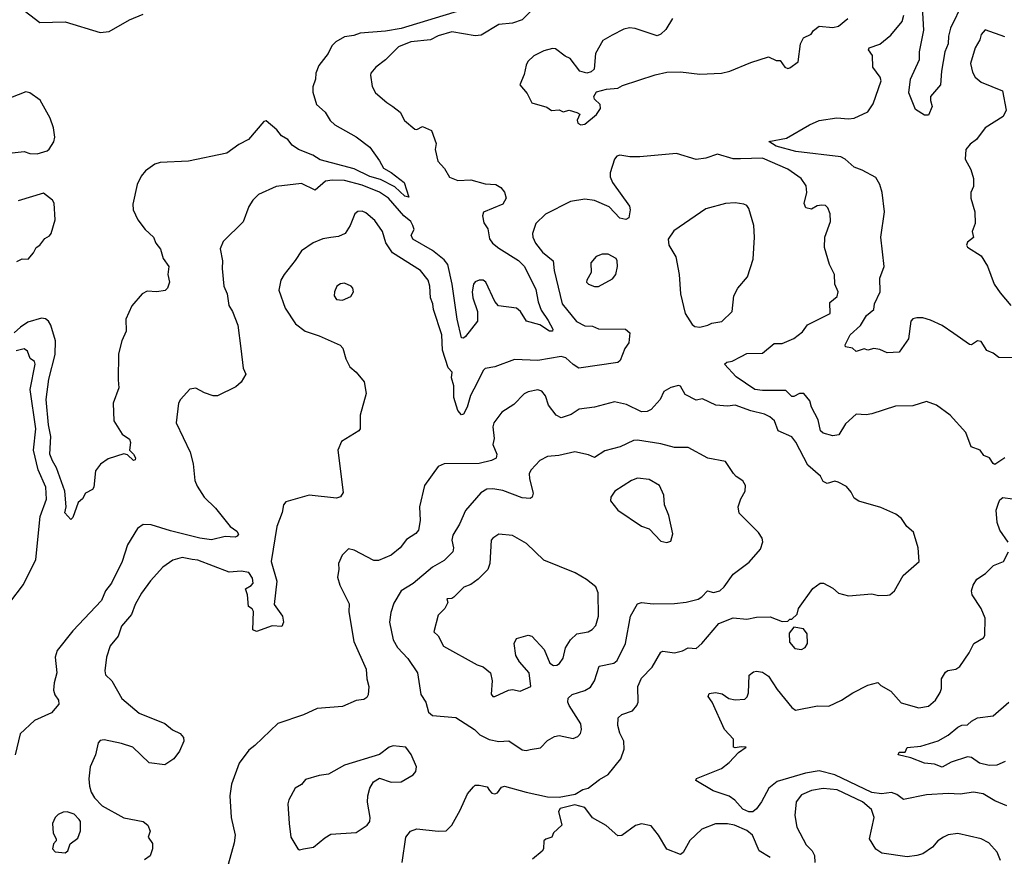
# Model space of a CAD drawing. Extents: x 1921360 to 2014538, y 768294 to 907744.
# Tile 214 of 256: x 1982283 to 1987323, y 824806 to 829089. Entities that reach past the tile are written whole.
import ezdxf

# ---------------------------------------------------------------- set-up
doc = ezdxf.new("R2010")
doc.units = 0

msp = doc.modelspace()

# ---------------------------------------------------------------- linework, layer by layer
at = {"layer": '0CON10XD'}
for points in [[(1984545, 829138.2), (1984235, 829044.2), (1984155, 829030.5), (1984025, 829020.4), (1983992.3, 829007.7), (1983945, 829001.1), (1983901.8, 828975), (1983881.2, 828955), (1983862.5, 828915), (1983814.7, 828855), (1983799.1, 828815), (1983796.9, 828785), (1983782.7, 828745), (1983782.6, 828717.4), (1983802.3, 828655), (1983846.5, 828615), (1983872.1, 828572.1), (1983895, 828550), (1984005, 828489.4), (1984075, 828435.8), (1984125, 828366.7), (1984145, 828328), (1984185, 828305.8), (1984250.6, 828255), (1984275, 828180), (1984255, 828186), (1984202.7, 828232.7), (1984130.2, 828270.2), (1984075, 828286.4), (1983995, 828324.8), (1983821.5, 828371.5), (1983782.5, 828395), (1983709.2, 828425), (1983677.2, 828447.2), (1983655, 828475.4), (1983622.2, 828495), (1983598.9, 828525), (1983545, 828571.2), (1983533, 828567), (1983453.9, 828476.1), (1983405, 828450.5), (1983343.3, 828405), (1983146.1, 828363.9), (1983001.5, 828358.5), (1982975, 828349.5), (1982926.9, 828315), (1982905, 828288), (1982884.8, 828245.2), (1982861.8, 828145), (1982863.3, 828115), (1982887.5, 828065), (1982924.2, 828015), (1982967.5, 827975), (1982980, 827945), (1983004.2, 827914.2), (1983016.6, 827866.6), (1983046.7, 827825), (1983041.2, 827785), (1983048.8, 827745), (1983038.8, 827715), (1983026.8, 827703.2), (1982985, 827695.8), (1982935, 827698.9), (1982910, 827685), (1982855.9, 827624.1), (1982826.7, 827555), (1982827.8, 827495), (1982805.5, 827444.5), (1982787.7, 827377.7), (1982786, 827245), (1982790.8, 827205), (1982762, 827125), (1982764, 827035), (1982807.5, 826967.5), (1982845, 826941.2), (1982850, 826925), (1982845.6, 826885.6), (1982866, 826865), (1982875.7, 826845.7), (1982873.6, 826836.4), (1982865, 826832.5), (1982835, 826861.2), (1982815, 826865.8), (1982735, 826841.2), (1982696.7, 826813.3), (1982671.1, 826778.9), (1982662.5, 826695), (1982655, 826684), (1982620, 826665), (1982603.5, 826636.5), (1982582.2, 826617.8), (1982555, 826540), (1982545, 826530), (1982513.6, 826563.6), (1982521.2, 826595), (1982514.5, 826675), (1982471.8, 826795), (1982451.3, 826831.3), (1982436.6, 826865), (1982442.5, 826955), (1982430, 827015), (1982418.1, 827145), (1982432, 827248), (1982464.8, 827375), (1982466.1, 827445), (1982442.8, 827525), (1982431, 827545), (1982415, 827557.2), (1982395, 827560.4), (1982325, 827539.8), (1982286.3, 827515), (1982255, 827485.6)], [(1982283.4, 829153.4), (1982385, 829073.8), (1982515, 829078.2), (1982695, 829022.6), (1982741.4, 829028.6), (1982845, 829088.6), (1982915, 829117.5)], [(1984905, 829136.7), (1984855, 829087.5), (1984805, 829071.5), (1984735, 829063.5), (1984645, 829008.7), (1984615, 829006.2), (1984495, 829025.9), (1984425, 829005.3), (1984385, 828985.9), (1984285, 828974.7), (1984221, 828949), (1984155, 828883.1), (1984105.8, 828845), (1984080, 828815), (1984078, 828805), (1984087.3, 828747.3), (1984104.2, 828715), (1984161.2, 828665), (1984193.3, 828645)], [(1987110.8, 829175), (1987047.3, 829045), (1987037.1, 829005), (1987035.2, 828965), (1987018.7, 828925), (1987000.9, 828825), (1986996.9, 828755), (1986945.6, 828695), (1986944.3, 828675), (1986954.2, 828645), (1986935, 828600), (1986915, 828600), (1986868.7, 828628.7), (1986833.5, 828715), (1986842.9, 828785), (1986887.8, 828885), (1986889.2, 828925), (1986911.2, 829035), (1986904.8, 829155)], [(1985624.6, 829095.4), (1985590.7, 829039.3), (1985565, 829014.2), (1985545, 829006.2), (1985433.8, 829043.8), (1985405, 829046.9), (1985375, 829040), (1985315, 829009.2), (1985268.3, 828981.7), (1985230.6, 828915), (1985223.3, 828835), (1985207.7, 828822.3), (1985185, 828815.8), (1985150, 828825), (1985100.9, 828890.9), (1985075, 828901.2), (1985025, 828938.8), (1985009.3, 828940.7), (1984965, 828930), (1984915, 828904), (1984884.2, 828875), (1984874.4, 828855.6), (1984865, 828807.5), (1984843.3, 828755), (1984880.7, 828710.7), (1984905, 828663.8), (1984981.7, 828641.7), (1985005, 828623.3), (1985045, 828627.5), (1985065, 828616.7), (1985095, 828626.2), (1985135, 828613.3), (1985150, 828605), (1985136.7, 828575), (1985139.3, 828559.3), (1985155, 828550)], [(1985155, 828550), (1985175, 828553.8), (1985235, 828603.3), (1985256, 828635), (1985253.8, 828655), (1985225, 828682.5), (1985221.2, 828695), (1985235, 828720), (1985287, 828733), (1985345, 828738.8), (1985367.9, 828752.1), (1985535, 828807.1), (1985595, 828820.5), (1985665, 828822.2), (1985765, 828809.4), (1985875, 828815.8), (1985917.5, 828825), (1986025, 828870), (1986115, 828898.8), (1986155, 828880), (1986175, 828880), (1986200, 828845), (1986215, 828839.2), (1986225, 828842), (1986266.8, 828873.2), (1986279.2, 828965), (1986295, 828996.2), (1986333.8, 829015), (1986346.4, 829033.6), (1986375, 829055.8), (1986445, 829049.4), (1986474.4, 829055.6), (1986522, 829095)], [(1987365, 827358), (1987295, 827358.8), (1987265, 827381.2), (1987233.3, 827395), (1987205, 827441.4), (1987185, 827444.5), (1987155, 827424), (1987145, 827426), (1987065, 827481.9), (1987005, 827523.3), (1986945, 827550), (1986905, 827562.9), (1986875, 827563.1), (1986855, 827557.1), (1986843.8, 827546.2), (1986832.9, 827455), (1986785, 827386.2), (1986723.9, 827383.9), (1986685, 827401.1), (1986655, 827405.6), (1986625, 827397.5), (1986605, 827403.8), (1986565, 827390), (1986545, 827407.5), (1986510, 827415), (1986507.5, 827425), (1986533.8, 827475), (1986586.2, 827523.8), (1986617.8, 827575), (1986654.2, 827605), (1986658.1, 827635), (1986686.5, 827695), (1986685.7, 827765), (1986707.1, 827825), (1986691.5, 827975), (1986710, 828105), (1986698.2, 828205), (1986685.8, 828245.8), (1986665, 828280.6), (1986595, 828318.9), (1986554.6, 828334.6), (1986508, 828375), (1986486, 828386), (1986255, 828414.2), (1986155, 828440.7), (1986116.7, 828465), (1986207.8, 828482.2), (1986325, 828550.5), (1986375, 828572.5), (1986465, 828586.1), (1986525, 828580.7), (1986555, 828584.6), (1986625, 828616.7), (1986652.3, 828657.7), (1986692.7, 828775), (1986687.5, 828795), (1986650, 828845), (1986648.9, 828905), (1986628.1, 828935), (1986630.6, 828945), (1986685, 828963.6), (1986741.2, 829008.8), (1986800.4, 829079.6), (1986808.7, 829111.3)], [(1987325, 829000.8), (1987225, 829036.7), (1987205, 829012.5), (1987197.1, 828985), (1987172.9, 828945), (1987150, 828865), (1987159.7, 828819.7), (1987174, 828795), (1987205, 828768.8), (1987314.2, 828725), (1987332.2, 828625), (1987317.2, 828592.8), (1987224.2, 828535), (1987180, 828475), (1987148.1, 828451.9), (1987126, 828425), (1987122.2, 828375), (1987151.1, 828321.1), (1987165.5, 828275), (1987165.6, 828235), (1987151.8, 828205), (1987152.2, 828175), (1987172.5, 828105), (1987174.2, 828045), (1987157.5, 828005), (1987165.9, 827974.1), (1987135, 827949.4), (1987128.5, 827935), (1987135, 827924.5), (1987205, 827880), (1987236.3, 827826.3), (1987270, 827735), (1987301.1, 827691.1), (1987355.7, 827625)], [(1982245, 828408), (1982305, 828414.5), (1982335, 828404.6), (1982372.2, 828402.2), (1982423.3, 828416.7), (1982433.8, 828426.2), (1982456.7, 828463.3), (1982462.1, 828487.9), (1982455.8, 828535.8), (1982438.1, 828585), (1982386.9, 828676.9), (1982335.2, 828715.2), (1982315, 828720), (1982155, 828658.1)], [(1984193.3, 828645), (1984230, 828615), (1984253, 828573), (1984305, 828528.1), (1984315, 828526.9), (1984345, 828541.4), (1984391.4, 828521.4), (1984414, 828455), (1984409.2, 828425), (1984423.8, 828365), (1984456.9, 828326.9), (1984483.5, 828283.5), (1984525, 828265.3), (1984591.4, 828268.6), (1984665, 828248.8), (1984720, 828245), (1984745, 828230), (1984765, 828206.2), (1984772.9, 828175), (1984756, 828145), (1984656, 828104), (1984651.2, 828085), (1984658.3, 828048.3), (1984678.9, 828018.9), (1984687.8, 827967.8), (1984703.3, 827945), (1984735, 827918.8), (1984836.1, 827856.1), (1984866.1, 827825), (1984925, 827708.1), (1984936, 827645), (1984951.7, 827601.7), (1984988.6, 827548.6), (1985012.5, 827505), (1985010, 827495), (1984995, 827494.6), (1984945, 827527.5), (1984876.2, 827545), (1984845.8, 827595), (1984825, 827612.5), (1984734.3, 827624.3), (1984715.5, 827645.5), (1984668.9, 827745), (1984655, 827755.9), (1984635, 827756), (1984615, 827746.5), (1984606.2, 827735), (1984598.9, 827695), (1984601.9, 827665), (1984625.3, 827595), (1984625.3, 827545), (1984565, 827467.3), (1984555, 827458.8), (1984545, 827459.4), (1984521.6, 827555), (1984496, 827735), (1984473.8, 827835), (1984455, 827860), (1984395, 827906.7), (1984295.6, 827965.6), (1984287.2, 827985), (1984301.1, 828015), (1984295, 828035.7), (1984284.5, 828055), (1984249.6, 828085), (1984170, 828175), (1984125, 828206.2), (1984035, 828241.6), (1983945, 828265.2), (1983882, 828268), (1983847.6, 828262.4), (1983795, 828216.5), (1983725, 828249.5), (1983595, 828234.3), (1983505, 828194), (1983475.7, 828164.3), (1983455, 828132.5), (1983426.8, 828053.2), (1983325, 827953.3), (1983309.2, 827915), (1983321.1, 827855), (1983319.2, 827815), (1983327.9, 827725), (1983345.4, 827685), (1983352.5, 827625), (1983372.3, 827595), (1983399.1, 827525), (1983415.5, 827405), (1983426.7, 827305), (1983440, 827275), (1983417, 827233), (1983389.8, 827210.2), (1983295, 827164), (1983273.8, 827163.8), (1983228.3, 827178.3), (1983185, 827202), (1983153, 827197), (1983105.9, 827144.1), (1983096.2, 827125), (1983084.3, 827025), (1983155.6, 826875), (1983170, 826815), (1983179.1, 826729.1), (1983190.9, 826700.9), (1983227.5, 826645), (1983285, 826588.5), (1983360.8, 826495), (1983395, 826470), (1983402, 826455), (1983396.7, 826445), (1983385, 826440.6), (1983335, 826442.7), (1983263.9, 826426.1), (1983205, 826434.7), (1983055, 826471.8), (1982955, 826503.5), (1982915, 826504.2), (1982885.6, 826484.4), (1982835, 826401.2), (1982806.5, 826315), (1982752.5, 826205), (1982722.5, 826165), (1982701.9, 826115), (1982555, 825960.5), (1982475, 825859.4), (1982464.1, 825825), (1982473.2, 825745), (1982459.4, 825695), (1982456.5, 825656.5), (1982463.1, 825633.1), (1982481.4, 825605), (1982483.8, 825585), (1982445, 825540.8), (1982357.9, 825502.1), (1982285, 825433.3), (1982258.9, 825325)], [(1985975, 827364.4), (1986005, 827380), (1986085, 827381.5), (1986145, 827430.9), (1986185, 827431.3), (1986245, 827457.3), (1986289, 827491), (1986315, 827527.3), (1986431.1, 827585), (1986428.9, 827641.1), (1986467.9, 827672.1), (1986473.1, 827695), (1986455.8, 827735.8), (1986453.1, 827785), (1986428, 827835), (1986402.3, 827922.3), (1986404.2, 827975), (1986432.9, 828055), (1986431.4, 828095), (1986418.8, 828125), (1986406.8, 828136.8), (1986389.4, 828139.4), (1986365, 828135.6), (1986335, 828118.8), (1986306.7, 828125), (1986298, 828148), (1986311.8, 828205), (1986307.8, 828237.8), (1986282.5, 828275), (1986215, 828324.4), (1986085, 828379.3), (1985972.9, 828377.1), (1985935, 828376.7), (1985855, 828399.6), (1985795, 828380), (1985745, 828372.9), (1985644.6, 828404.6), (1985456.9, 828386.9), (1985406.4, 828386.4), (1985355, 828395.8), (1985339.3, 828390.7), (1985326.7, 828375), (1985304.4, 828305), (1985304.4, 828285), (1985317.1, 828255), (1985404, 828135), (1985407.1, 828115), (1985401.2, 828075), (1985385, 828066.2), (1985355, 828072.5), (1985300.1, 828130.1), (1985225, 828163.3), (1985175, 828169.3), (1985102.3, 828157.7), (1984975, 828093.2), (1984923.9, 828046.1), (1984907.5, 827995), (1984909.5, 827975), (1984923.5, 827945), (1984959.2, 827899.2), (1985012.7, 827855), (1985019.1, 827805), (1985059.6, 827635), (1985133, 827543), (1985175, 827521.5), (1985215, 827519.7), (1985245, 827506.2), (1985384.3, 827504.3), (1985406.2, 827485), (1985400.8, 827435), (1985380, 827405), (1985355.6, 827345), (1985345, 827334.4), (1985145, 827305.7), (1985115, 827323.3), (1985077.5, 827357.5), (1985055, 827365.3), (1984935, 827344.3), (1984815, 827348.8), (1984715, 827312.5), (1984665, 827302.5), (1984655, 827293.8), (1984625, 827229.4), (1984589.7, 827165), (1984573.2, 827105), (1984555, 827070), (1984545, 827066), (1984525, 827087.5), (1984504.7, 827155), (1984504.4, 827215), (1984492.3, 827255), (1984496.8, 827285), (1984476.4, 827306.4), (1984446.5, 827396.5), (1984444.4, 827475), (1984400.5, 827605), (1984397.8, 827635), (1984385.5, 827665), (1984381.5, 827725), (1984373.3, 827755), (1984335, 827805.5), (1984191.8, 827895), (1984157.1, 827947.1), (1984139.5, 828005), (1984100.6, 828060.6), (1984055, 828099.4), (1984035, 828107.8), (1984013.8, 828106.2), (1983998.6, 828095), (1983974.5, 828035.5), (1983948, 827995), (1983915, 827978.9), (1983875, 827974.4), (1983833.8, 827966.2), (1983785, 827947.1), (1983724.6, 827905.4), (1983693.6, 827856.4), (1983635.7, 827785), (1983620, 827755), (1983608.6, 827705), (1983642.1, 827612.1), (1983695, 827531.2), (1983743.3, 827495), (1983815, 827470.8), (1983923, 827423), (1983936.8, 827406.8), (1983952.4, 827352.4), (1983971.9, 827311.9), (1984005, 827284), (1984046, 827235), (1984056.2, 827175), (1984026.2, 827065), (1984026.2, 826995), (1984018.8, 826985), (1983930.2, 826929.8), (1983911.9, 826885), (1983939.3, 826669.3), (1983924.2, 826645.8), (1983905, 826639.2), (1983765, 826654.2), (1983645, 826620), (1983632.5, 826605), (1983626.4, 826566.4), (1983599.5, 826495), (1983570.3, 826315), (1983598.2, 826215), (1983585.6, 826095), (1983628, 826035), (1983633.8, 826005), (1983625, 825982.5), (1983575, 825986.7), (1983495, 825956.2), (1983476.7, 825965), (1983478.8, 826058.8), (1983473, 826073), (1983453.3, 826085), (1983448, 826145), (1983438.8, 826175), (1983468, 826192), (1983478.1, 826205), (1983475, 826230), (1983455, 826258.8), (1983416, 826266), (1983355, 826260), (1983195, 826321.5), (1983165.3, 826325.3), (1983115, 826335.3), (1983067.3, 826322.7), (1983015, 826285.6), (1982953, 826217), (1982906.8, 826153.2), (1982874.6, 826095), (1982855.3, 826044.7), (1982804.4, 825985), (1982787.1, 825932.9), (1982745, 825883.3), (1982727.5, 825825), (1982718, 825755), (1982722, 825735), (1982754, 825705), (1982805, 825613.3), (1982895, 825539.2), (1983025, 825486.2), (1983065, 825453.8), (1983103.3, 825435), (1983121.2, 825415), (1983123.3, 825395), (1983100, 825345), (1983072, 825305), (1983025, 825274), (1982945, 825284), (1982861.2, 825365), (1982804.5, 825384.5), (1982715, 825403.1), (1982695, 825399.2), (1982683.7, 825386.3), (1982671.5, 825325), (1982642.9, 825265), (1982636.6, 825203.4), (1982639.4, 825165), (1982647.8, 825135), (1982665.4, 825105.4), (1982705, 825064.4), (1982815, 825003.8), (1982915, 824984), (1982938.8, 824965), (1982950, 824935), (1982940, 824905), (1982961.7, 824871.7), (1982963.3, 824845), (1982950.7, 824809.3), (1982922.3, 824787.7)], [(1982268.3, 827851.7), (1982295, 827864.2), (1982326.9, 827863.1), (1982354, 827895), (1982367.1, 827922.9), (1982385.5, 827934.5), (1982410.6, 827969.4), (1982435, 827982.5), (1982444.4, 827995), (1982464.3, 828065), (1982459.7, 828149.7), (1982450, 828165), (1982405, 828201.1), (1982275, 828161.8)], [(1985765, 827515.6), (1985805, 827524.4), (1985825, 827535.6), (1985876.9, 827543.1), (1985929.2, 827595), (1985938.8, 827675), (1985958.8, 827715), (1986007.4, 827772.6), (1986036.9, 827863.1), (1986044.5, 827975), (1986041.1, 828035), (1986015, 828122.5), (1986005, 828137.5), (1985990, 828145), (1985945, 828150.8), (1985895, 828148.1), (1985795, 828120.5), (1985631.4, 828008.6), (1985602.5, 827965), (1985605.6, 827935), (1985641.4, 827875), (1985658.6, 827785), (1985665.7, 827685), (1985689.4, 827585), (1985725, 827528.8), (1985738.1, 827518.1), (1985765, 827515.6)], [(1985225, 827722.2), (1985245, 827723.1), (1985317.6, 827762.4), (1985334, 827785), (1985342.9, 827825), (1985340.8, 827855), (1985335.5, 827865.5), (1985295, 827889.2), (1985265, 827889.2), (1985233.1, 827876.9), (1985205.7, 827844.3), (1985207.5, 827795), (1985185, 827756), (1985184.6, 827745), (1985194.6, 827734.6), (1985225, 827722.2)], [(1983935, 827653.1), (1983978.3, 827671.7), (1983990.8, 827695), (1983987.5, 827715), (1983978.8, 827725), (1983945, 827739.4), (1983925, 827736.7), (1983905.8, 827725), (1983893.3, 827695), (1983893.1, 827675), (1983905, 827656), (1983935, 827653.1)], [(1982232.4, 826105), (1982302.2, 826197.8), (1982364.8, 826325), (1982387.1, 826545), (1982420.2, 826635), (1982416.3, 826695), (1982377.2, 826785), (1982353.8, 826885), (1982365.5, 826995), (1982335.9, 827195), (1982362.7, 827325), (1982358.5, 827338.5), (1982335.7, 827355), (1982322.7, 827392.7), (1982305, 827404.3), (1982265, 827392.9)], [(1987325, 826846), (1987275, 826811.2), (1987265, 826816.2), (1987246.4, 826846.4), (1987218.7, 826858.7), (1987198.8, 826885), (1987153.1, 826903.1), (1987126.2, 826975), (1987045, 827064), (1986975, 827116), (1986925, 827133.8), (1986855, 827112), (1986765, 827110), (1986645, 827070.8), (1986615, 827066.2), (1986565, 827070), (1986509.2, 827020.8), (1986475, 826964.3), (1986445, 826959.2), (1986395, 826972.9), (1986382.2, 826985), (1986370, 827040), (1986336.4, 827105), (1986327.9, 827137.9), (1986295.8, 827175.8), (1986275, 827175.9), (1986245, 827159.2), (1986235, 827160.5), (1986205, 827190.4), (1986085, 827190), (1986045, 827196), (1985949.9, 827259.9), (1985891.2, 827325), (1985902.5, 827335), (1985929.1, 827340.9), (1985975, 827364.4)], [(1984241.1, 824775), (1984259.4, 824905), (1984282.5, 824935), (1984315, 824946.4), (1984425, 824934.5), (1984465, 824937.1), (1984494.3, 824965), (1984538.2, 825041.8), (1984575, 825126), (1984605, 825162), (1984615, 825170), (1984635, 825171.2), (1984675, 825161.2), (1984687.7, 825142.3), (1984699.4, 825129.4), (1984715, 825125.3), (1984728.7, 825131.3), (1984749.4, 825160.6), (1984765, 825165.6), (1984875, 825134.2), (1984985, 825111.4), (1985045, 825108.9), (1985125.8, 825124.2), (1985165, 825147.9), (1985193.3, 825155), (1985250.5, 825199.5), (1985295.4, 825224.6), (1985360, 825305), (1985377.5, 825355), (1985375.7, 825395), (1985355, 825436.2), (1985344.1, 825475), (1985345.6, 825514.4), (1985365, 825532.9), (1985419.4, 825550.6), (1985442.4, 825577.6), (1985448.7, 825595), (1985446.2, 825675), (1985465, 825717.5), (1985520.5, 825775), (1985565, 825850.8), (1985575, 825855.6), (1985635, 825847.5), (1985675, 825858.1), (1985705, 825873.6), (1985745, 825870), (1985775, 825895.6), (1985862.1, 825997.9), (1985935, 826026.9), (1986005, 826019.5), (1986055, 826030), (1986125, 826032), (1986185, 826007.5), (1986215, 826010), (1986225, 826020), (1986235, 826020), (1986262.5, 826045), (1986270, 826075), (1986343.2, 826176.8), (1986380, 826205), (1986397.5, 826205), (1986445, 826178), (1986473.2, 826153.2), (1986525, 826138.8), (1986645, 826150), (1986678.3, 826141.7), (1986725, 826142.5), (1986736.7, 826145), (1986760, 826165), (1986805, 826243.3), (1986886.2, 826315), (1986882, 826385), (1986858.6, 826465), (1986823.7, 826493.7), (1986796, 826535), (1986767.6, 826557.6), (1986690.9, 826590.9), (1986577.5, 826625), (1986555, 826640), (1986539.5, 826669.5), (1986515, 826700), (1986471.7, 826721.7), (1986455, 826726.7), (1986415.7, 826714.3), (1986395, 826724.3), (1986382.1, 826752.1), (1986317.6, 826807.6), (1986255, 826926.7), (1986235, 826953.8), (1986165, 826984.4), (1986145.6, 827035), (1986122.5, 827055), (1986095, 827069.2), (1986025, 827086.2), (1985945, 827116.2), (1985905, 827111.2), (1985846.2, 827116.2), (1985777.6, 827147.6), (1985745, 827141.5), (1985689.4, 827169.4), (1985665, 827212), (1985655, 827216.2), (1985615, 827206.7), (1985580, 827185), (1985562, 827145), (1985515, 827092.9), (1985495, 827082.5), (1985465, 827081.2), (1985388.7, 827118.7), (1985326.8, 827133.2), (1985225, 827105.5), (1985146.7, 827095), (1985105, 827067.5), (1985055, 827050.6), (1985029.2, 827065), (1984989.4, 827115), (1984975, 827163.8), (1984955, 827188), (1984935, 827194.2), (1984885, 827184.2), (1984865, 827174.2), (1984811.3, 827118.7), (1984751.1, 827078.9), (1984710, 827025), (1984704.6, 827004.6), (1984711.5, 826945), (1984704.5, 826915), (1984725.4, 826865.4), (1984721.9, 826845), (1984697.9, 826832.1), (1984635, 826816.9), (1984456.1, 826816.1), (1984425, 826801.2), (1984354, 826705), (1984328.8, 826595), (1984331.9, 826525), (1984324.2, 826475), (1984311.3, 826458.7), (1984262.1, 826427.9), (1984230, 826385), (1984185, 826347.1), (1984119.1, 826320.9), (1984095, 826320), (1983995, 826373.3), (1983965, 826380), (1983932.7, 826347.3), (1983914.2, 826305.8), (1983916.7, 826275), (1983909.2, 826235), (1983921.9, 826195), (1983968.4, 826098.4), (1983967.6, 826057.6), (1983992.5, 825905), (1984056.9, 825765), (1984060, 825715), (1984070, 825675), (1984067.1, 825632.9), (1984060.5, 825619.5), (1984045, 825609.2), (1984005, 825604.3), (1983935, 825572.8), (1983805, 825562.9), (1983735, 825530.6), (1983603.6, 825486.4), (1983487.2, 825372.8), (1983455, 825350), (1983406.5, 825283.5), (1983366.9, 825175), (1983357.8, 825115), (1983365.5, 825005), (1983385.6, 824915), (1983381.1, 824875), (1983349.4, 824765)], [(1984875, 825347.1), (1984895, 825353.8), (1984948.9, 825361.1), (1984985, 825399.2), (1985019.7, 825420.3), (1985045, 825424.4), (1985115, 825410), (1985140, 825420), (1985154.2, 825435), (1985158.9, 825455), (1985154.5, 825485), (1985095, 825577.5), (1985087.9, 825595), (1985089.6, 825615), (1985110.8, 825635), (1985176, 825655), (1985205, 825672.2), (1985225.4, 825705), (1985249.7, 825780.3), (1985324.6, 825795.4), (1985340.8, 825809.2), (1985383.6, 825896.4), (1985410, 826035), (1985445, 826098.1), (1985465, 826105.5), (1985525, 826098.2), (1985635, 826099.6), (1985695, 826106.9), (1985755, 826123.3), (1985775, 826134.4), (1985804, 826166), (1985835, 826157.3), (1985865.8, 826165), (1985889.4, 826185), (1985935, 826250), (1986017.4, 826312.6), (1986075, 826378), (1986086.8, 826416.8), (1986084, 826435), (1986064.5, 826464.5), (1985965, 826562.5), (1985961.2, 826595), (1985974.1, 826635.9), (1985996.7, 826675), (1985997.5, 826705), (1985985, 826727.5), (1985950, 826750), (1985936.1, 826766.1), (1985895, 826826.7), (1985805, 826843.8), (1985705, 826899.4), (1985635, 826898.9), (1985565, 826917.5), (1985445, 826936.5), (1985425, 826934.4), (1985356.9, 826903.1), (1985278.1, 826881.9), (1985225, 826847.1), (1985195, 826860.5), (1985125, 826876.4), (1985042.4, 826857.6), (1984985, 826853.1), (1984945, 826832.5), (1984900.8, 826785), (1984890, 826765), (1984891.7, 826738.3), (1984910.6, 826665), (1984905.8, 826645), (1984895, 826637.1), (1984855, 826640.8), (1984755, 826679.2), (1984705, 826687.5), (1984674.2, 826685.8), (1984644, 826666), (1984565, 826575.8), (1984533.6, 826506.4), (1984499.1, 826450.9), (1984495.4, 826425), (1984503.5, 826385), (1984499.4, 826365), (1984455, 826320.5), (1984395, 826285.5), (1984296.9, 826203.1), (1984235.4, 826164.6), (1984198.3, 826101.7), (1984181.8, 826055), (1984175.4, 826005), (1984194, 825914), (1984216.2, 825875), (1984268.9, 825818.9), (1984318.5, 825745), (1984335.7, 825635), (1984361.9, 825595), (1984375, 825543.3), (1984395, 825526.2), (1984515, 825517.5), (1984610, 825455), (1984638.5, 825428.5), (1984685, 825404.5), (1984735, 825393.5), (1984786.6, 825396.6), (1984855, 825351.1), (1984875, 825347.1)], [(1985595, 826413.3), (1985615, 826420), (1985626.1, 826456.1), (1985605, 826550), (1985582.5, 826605), (1985579.2, 826655), (1985557.5, 826705), (1985505, 826734.4), (1985445, 826741.1), (1985415, 826730.6), (1985329.2, 826675), (1985308.8, 826645), (1985306.2, 826626.2), (1985345, 826578.8), (1985465, 826496.7), (1985505, 826482.5), (1985565, 826420), (1985595, 826413.3)], [(1987342.2, 826415), (1987300, 826475), (1987286.9, 826515), (1987281.9, 826578.1), (1987293.6, 826613.6), (1987299.3, 826630.7), (1987315, 826642.5), (1987365, 826635.8)], [(1984715, 825623.8), (1984785, 825656), (1984805, 825660), (1984845, 825651.2), (1984898.8, 825675), (1984890, 825745), (1984841.1, 825801.1), (1984821.9, 825835), (1984814.4, 825895), (1984825, 825921.2), (1984885, 825937.5), (1984905, 825932.5), (1984967.5, 825865), (1984995.7, 825795), (1985015, 825783.1), (1985032.5, 825785), (1985046.6, 825793.4), (1985065, 825820), (1985077, 825873), (1985101.4, 825915), (1985135.4, 825944.6), (1985193.3, 825955), (1985212.8, 825967.2), (1985231.5, 825988.5), (1985246.1, 826035), (1985244.2, 826155), (1985232, 826185), (1985183.6, 826223.6), (1985126.9, 826256.9), (1984965, 826322), (1984877.4, 826407.4), (1984805, 826448.6), (1984735, 826454.4), (1984704, 826435), (1984696, 826425), (1984688.6, 826305), (1984679.2, 826275), (1984630, 826225), (1984592.4, 826197.6), (1984556.8, 826183.2), (1984505, 826132), (1984495, 826125.8), (1984470, 826125), (1984473.8, 826105), (1984459.2, 826075), (1984425, 826040), (1984403.3, 825955), (1984424.3, 825934.3), (1984452, 825882), (1984625, 825786), (1984655, 825776.2), (1984693.3, 825745), (1984702, 825705), (1984696.2, 825636.2), (1984705, 825623.8), (1984715, 825623.8)], [(1987335, 825064.3), (1987275, 825090), (1987215, 825125.6), (1987165.6, 825134.4), (1987096.4, 825123.6), (1987035, 825128.2), (1986925, 825121.2), (1986806.8, 825096.8), (1986773.2, 825123.2), (1986745, 825132.5), (1986693.3, 825126.7), (1986645, 825133.6), (1986455, 825224.1), (1986375, 825243.9), (1986305, 825232), (1986160.1, 825189.9), (1986118.1, 825155), (1986080.6, 825085), (1986055, 825050), (1986035, 825034.5), (1986015, 825033.6), (1985985, 825048.1), (1985943.2, 825093.2), (1985915, 825114), (1985831.9, 825141.9), (1985744, 825194), (1985747.5, 825205), (1985874.5, 825255.5), (1985915, 825287.1), (1985961.6, 825338.4), (1986001.2, 825365), (1985975, 825367.1), (1985945, 825360.8), (1985936.7, 825365), (1985935.9, 825405.9), (1985890, 825455), (1985828, 825595), (1985807.5, 825625), (1985811.2, 825638.8), (1985845, 825644), (1985878.3, 825638.3), (1985913.2, 825613.2), (1985945, 825607.5), (1985995, 825610.8), (1986007, 825623), (1986013.6, 825643.6), (1986016.4, 825733.6), (1986039.3, 825750.7), (1986055, 825753.8), (1986085, 825748), (1986115, 825728.6), (1986160.6, 825660.6), (1986235, 825567.9), (1986254.5, 825554.5), (1986366.5, 825576.5), (1986425, 825574.4), (1986489.2, 825605), (1986547.1, 825642.9), (1986625, 825682.5), (1986675, 825696.7), (1986690.9, 825680.9), (1986741.4, 825651.4), (1986795, 825592.5), (1986885, 825566.7), (1986935, 825574.5), (1986970, 825605), (1986994.5, 825645), (1987000.4, 825665), (1987001.1, 825715), (1987020.9, 825749.1), (1987033, 825757), (1987075, 825764.4), (1987095, 825778.6), (1987142.7, 825847.3), (1987166, 825895), (1987216, 825924), (1987223, 825937), (1987224.2, 826025), (1987204.4, 826075), (1987158.9, 826145), (1987154.4, 826165.6), (1987162.5, 826195), (1987182, 826225), (1987226.4, 826253.6), (1987266.7, 826295), (1987318.6, 826315), (1987343.8, 826365)], [(1986285, 825864.4), (1986302.9, 825875), (1986314.5, 825895), (1986314.3, 825945), (1986295, 825971.2), (1986245, 825980), (1986220.7, 825949.3), (1986222.6, 825902.6), (1986250.7, 825870.7), (1986285, 825864.4)], [(1987327.9, 825292.1), (1987285, 825273.2), (1987245, 825271.5), (1987195, 825282.2), (1987155, 825312), (1987135, 825316.2), (1987051.4, 825288.6), (1987005, 825263.3), (1986965, 825277.1), (1986915, 825283.5), (1986845, 825310), (1986780, 825325), (1986785, 825340), (1986815, 825340), (1986825, 825362.5), (1986895, 825370.8), (1986985, 825397.5), (1987035, 825425.8), (1987085, 825468), (1987105, 825478), (1987135, 825478.6), (1987155, 825498.8), (1987185.6, 825514.4), (1987265, 825525.8), (1987346.7, 825595)], [(1983715, 824838.8), (1983735, 824843.8), (1983787.4, 824852.6), (1983845, 824901.4), (1983875, 824919.2), (1984005, 824927.8), (1984060.8, 824965), (1984074.3, 824985), (1984076.7, 825005), (1984063.4, 825083.4), (1984064.4, 825115), (1984075.7, 825155), (1984093, 825187), (1984125, 825206.2), (1984185, 825186), (1984235, 825187.5), (1984296.8, 825223.2), (1984310, 825240), (1984314.4, 825265), (1984286.8, 825326.8), (1984260, 825365), (1984195, 825371.4), (1984173.3, 825365), (1984125, 825328), (1983945, 825273.3), (1983863.9, 825226.1), (1983815, 825220), (1983745, 825200), (1983725, 825173.3), (1983693.3, 825155), (1983660.8, 825095), (1983656, 825075), (1983662, 824975), (1983670, 824905), (1983706.7, 824845), (1983715, 824838.8)], [(1987302.5, 824785), (1987286.9, 824826.9), (1987244, 824875), (1987205, 824895.6), (1987085, 824923.6), (1987035, 824915.6), (1987011.2, 824905), (1986982.5, 824885), (1986955, 824852.5), (1986905, 824819.2), (1986875, 824810), (1986825, 824804.4), (1986695, 824822.5), (1986665, 824843.3), (1986633.1, 824895), (1986655.9, 825004.1), (1986643.3, 825045), (1986596.1, 825085), (1986467, 825147), (1986395, 825152.9), (1986335, 825142.4), (1986285, 825120.4), (1986256.9, 825085), (1986250.9, 825015), (1986260, 824955), (1986307.8, 824865), (1986338.9, 824835), (1986351.1, 824811.1), (1986352.2, 824775)], [(1986125, 824800), (1986067.5, 824835), (1986034.6, 824915), (1986005, 824938.3), (1985941.1, 824965), (1985905, 824971.9), (1985845, 824972.2), (1985774.8, 824945.3), (1985712.9, 824887.1), (1985679.2, 824825), (1985665, 824816), (1985595, 824842.5), (1985553.3, 824915), (1985515, 824962.5), (1985465, 824973.2), (1985435.3, 824964.7), (1985365, 824912.2), (1985345, 824910.6), (1985285, 824963.3), (1985215, 825003.8), (1985175, 825055.7), (1985125, 825069.1), (1985049.6, 825050.4), (1985041.2, 825035), (1985057.5, 824965), (1985015, 824926.7), (1985006, 824905), (1984975.5, 824894.5), (1984965.8, 824885), (1984964.3, 824845), (1984957.8, 824832.2), (1984908.3, 824791.7)], [(1982515, 824823.8), (1982528.8, 824835), (1982540.7, 824869.3), (1982580.5, 824899.5), (1982593.6, 824936.4), (1982593.8, 824985), (1982588, 824995), (1982561.7, 825021.7), (1982525, 825033.6), (1982505, 825032.5), (1982479.1, 825020.9), (1982464, 825005), (1982450, 824975), (1982453.9, 824923.9), (1982470, 824895), (1982470, 824885), (1982455, 824870), (1982450, 824845), (1982465, 824830), (1982515, 824823.8)]]:
    msp.add_lwpolyline(points, dxfattribs=at)

doc.saveas('drawing.dxf')
